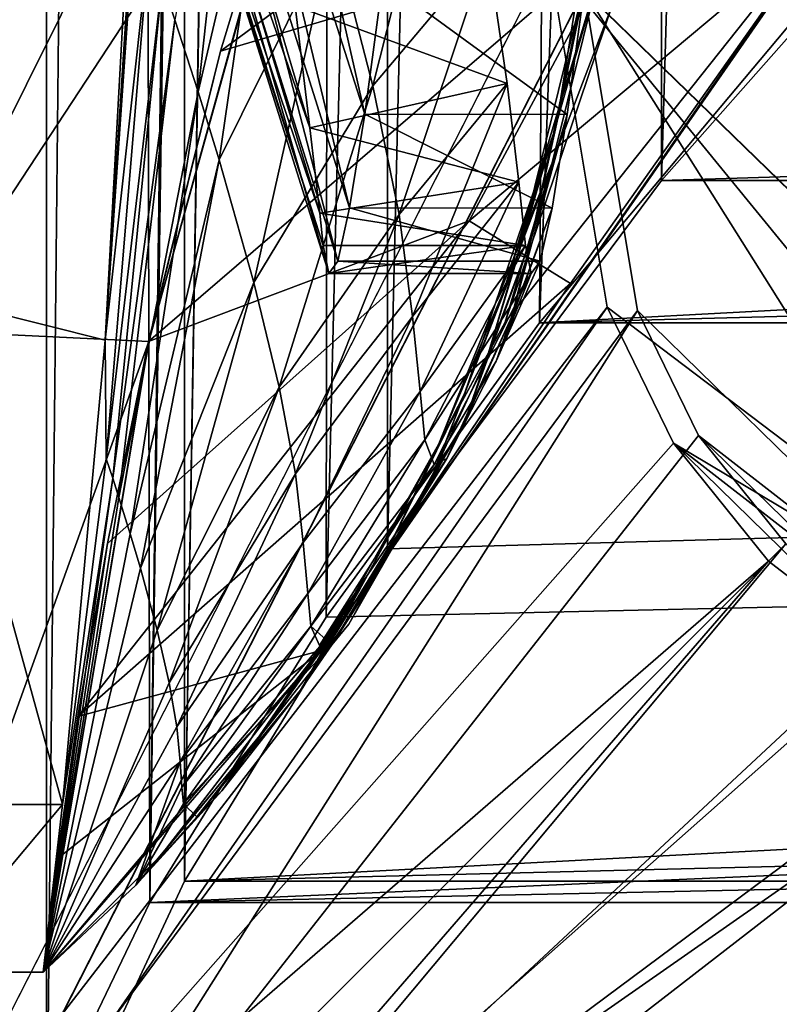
# Model space of a CAD drawing. Header units: metres. Extents: x 0 to 804, y -808 to 0.
# Tile 5 of 100: x 56 to 94, y -733 to -684. Entities that reach past the tile are written whole.
import ezdxf

# ---------------------------------------------------------------- set-up
doc = ezdxf.new("R2010")
doc.units = ezdxf.units.M

msp = doc.modelspace()

# ---------------------------------------------------------------- linework, layer by layer
at = {"layer": 'None'}
for points in [[(66.291557, -657.335022, 930.73468), (65.854553, -664.999939, 1020.091248), (73.388672, -688.633545, 1020.269592)], [(74.289925, -682.000366, 930.901062), (66.291557, -657.335022, 930.73468), (73.388672, -688.633545, 1020.269592)], [(65.854553, -664.999939, 1020.091248), (65.519867, -670.664612, 1109.598389), (72.642769, -693.263, 1109.766357)], [(73.388672, -688.633545, 1020.269592), (65.854553, -664.999939, 1020.091248), (72.642769, -693.263, 1109.766357)], [(86.201141, -679.639709, 570.591736), (66.258278, -685.513733, 486.434235), (94.491501, -664.702332, 556.889282)], [(66.258278, -685.513733, 486.434235), (71.20826, -669.260559, 456.211853), (94.491501, -664.702332, 556.889282)], [(65.156311, -687.536987, 1919.842773), (67.559372, -665.592224, 1920.179321), (64.006226, -683.967407, 1961.319336)], [(69.149338, -670.574341, 1878.729858), (67.559372, -665.592224, 1920.179321), (65.156311, -687.536987, 1919.842773)], [(51.506599, -699.317322, 216.067871), (51.506599, -668.63678, 221.861816), (71.249542, -669.260986, 221.746231)], [(62.718975, -699.854065, 215.989075), (51.506599, -699.317322, 216.067871), (71.249542, -669.260986, 221.746231)], [(71.249542, -669.260986, 221.746231), (71.20826, -669.260559, 456.211853), (62.718975, -699.854065, 215.989075)], [(71.20826, -669.260559, 456.211853), (66.258278, -685.513733, 486.434235), (62.718975, -699.854065, 215.989075)], [(69.950096, -683.283203, 1597.034546), (70.682999, -689.301147, 1512.182861), (64.723915, -669.175903, 1539.338135)], [(70.682999, -689.301147, 1512.182861), (64.926132, -672.849365, 1458.977417), (64.723915, -669.175903, 1539.338135)], [(66.188988, -690.890137, 1878.334717), (69.149338, -670.574341, 1878.729858), (65.156311, -687.536987, 1919.842773)], [(65.519867, -670.664612, 1109.598389), (65.287354, -674.325439, 1199.210083), (72.052055, -695.886475, 1199.345093)], [(72.642769, -693.263, 1109.766357), (65.519867, -670.664612, 1109.598389), (72.052055, -695.886475, 1199.345093)], [(71.81456, -679.560608, 1795.68811), (69.149338, -670.574341, 1878.729858), (66.188988, -690.890137, 1878.334717)], [(73.795296, -687.235046, 1712.47937), (77.609993, -672.126221, 1712.908936), (71.81456, -679.560608, 1795.68811)], [(79.456146, -680.499512, 1629.508667), (77.609993, -672.126221, 1712.908936), (73.795296, -687.235046, 1712.47937)], [(86.260422, -672.295776, 752.862183), (84.425972, -681.512573, 841.932068), (82.724144, -689.530396, 842.049744)], [(82.724144, -689.530396, 842.049744), (84.95533, -681.759521, 752.937744), (86.260422, -672.295776, 752.862183)], [(51.507267, -697.52417, 2043.465942), (61.825478, -676.803711, 2037.894043), (51.507263, -672.725037, 2038.709106)], [(70.682999, -689.301147, 1512.182861), (71.170624, -693.513428, 1427.220337), (64.926132, -672.849365, 1458.977417)], [(71.170624, -693.513428, 1427.220337), (65.131416, -675.625488, 1378.560059), (64.926132, -672.849365, 1458.977417)], [(85.344055, -673.379395, 841.818909), (82.897438, -688.973511, 931.164124), (84.425972, -681.512573, 841.932068)], [(85.344055, -673.379395, 841.818909), (84.288818, -682.011963, 931.034302), (82.897438, -688.973511, 931.164124)], [(65.287354, -674.325439, 1199.210083), (65.157547, -675.979553, 1288.879639), (71.617264, -696.50238, 1288.95874)], [(72.052055, -695.886475, 1199.345093), (65.287354, -674.325439, 1199.210083), (71.617264, -696.50238, 1288.95874)], [(65.157547, -675.979553, 1288.879639), (65.131416, -675.625488, 1378.560059), (71.339584, -695.110718, 1378.560059)], [(71.170624, -693.513428, 1427.220337), (71.339584, -695.110718, 1378.560059), (65.131416, -675.625488, 1378.560059)], [(71.617264, -696.50238, 1288.95874), (65.157547, -675.979553, 1288.879639), (71.339584, -695.110718, 1378.560059)], [(51.507267, -697.52417, 2043.465942), (60.557545, -699.792603, 2042.139038), (61.825478, -676.803711, 2037.894043)], [(62.020485, -677.211182, 2033.784424), (61.825478, -676.803711, 2037.894043), (60.557545, -699.792603, 2042.139038)], [(72.368164, -713.509155, 662.00946), (97.919785, -676.75293, 662.00946), (72.366722, -713.50824, 664.009583)], [(97.919785, -676.75293, 662.00946), (97.919785, -676.75293, 664.00946), (72.366722, -713.50824, 664.009583)], [(97.919785, -676.75293, 664.00946), (80.31913, -698.9104, 664.009521), (72.366722, -713.50824, 664.009583)], [(97.919785, -676.75293, 662.00946), (72.368164, -713.509155, 662.00946), (96.187439, -679.136963, 628.134583)], [(85.652084, -683.165222, 664.009521), (80.31913, -698.9104, 664.009521), (97.919785, -676.75293, 664.00946)], [(62.016655, -677.710327, 2028.604736), (62.020485, -677.211182, 2033.784424), (60.557545, -699.792603, 2042.139038)], [(62.014622, -677.958496, 2026.013428), (62.016655, -677.710327, 2028.604736), (60.557545, -699.792603, 2042.139038)], [(62.014225, -678.020508, 2025.366577), (62.014622, -677.958496, 2026.013428), (60.557545, -699.792603, 2042.139038)], [(62.014225, -678.020508, 2025.366577), (60.557545, -699.792603, 2042.139038), (62.015972, -678.085022, 2024.764648)], [(62.015972, -678.085022, 2024.764648), (60.557545, -699.792603, 2042.139038), (62.059231, -678.210266, 2023.470459)], [(62.059231, -678.210266, 2023.470459), (60.557545, -699.792603, 2042.139038), (62.737934, -680.1828, 2002.761963)], [(72.368164, -713.509155, 662.00946), (83.550583, -696.989441, 628.134583), (96.187439, -679.136963, 628.134583)], [(86.201141, -679.639709, 570.591736), (96.187439, -679.136963, 628.134583), (78.541405, -693.897522, 584.686646)], [(96.187439, -679.136963, 628.134583), (83.550583, -696.989441, 628.134583), (78.541405, -693.897522, 584.686646)], [(78.541405, -693.897522, 584.686646), (62.708679, -699.850952, 518.174377), (86.201141, -679.639709, 570.591736)], [(62.708679, -699.850952, 518.174377), (66.258278, -685.513733, 486.434235), (86.201141, -679.639709, 570.591736)], [(67.905533, -696.942688, 1795.231934), (71.81456, -679.560608, 1795.68811), (66.188988, -690.890137, 1878.334717)], [(73.795296, -687.235046, 1712.47937), (71.81456, -679.560608, 1795.68811), (67.905533, -696.942688, 1795.231934)], [(60.557545, -699.792603, 2042.139038), (60.617985, -705.645752, 2002.57312), (62.737934, -680.1828, 2002.761963)], [(62.737934, -680.1828, 2002.761963), (60.617985, -705.645752, 2002.57312), (63.386902, -682.101929, 1982.044922)], [(79.456146, -680.499512, 1629.508667), (80.421082, -687.123108, 1545.957153), (69.950096, -683.283203, 1597.034546)], [(75.094643, -693.589233, 1629.13269), (79.456146, -680.499512, 1629.508667), (73.795296, -687.235046, 1712.47937)], [(80.421082, -687.123108, 1545.957153), (79.456146, -680.499512, 1629.508667), (75.094643, -693.589233, 1629.13269)], [(84.425972, -681.512573, 841.932068), (80.90316, -695.804199, 931.297852), (82.724144, -689.530396, 842.049744)], [(84.425972, -681.512573, 841.932068), (82.897438, -688.973511, 931.164124), (80.90316, -695.804199, 931.297852)], [(60.617985, -705.645752, 2002.57312), (60.937241, -706.613708, 1981.803101), (63.386902, -682.101929, 1982.044922)], [(63.386902, -682.101929, 1982.044922), (60.937241, -706.613708, 1981.803101), (64.006218, -683.967468, 1961.319336)], [(63.386902, -682.101929, 1982.044922), (64.006218, -683.967468, 1961.319336), (64.006226, -683.967407, 1961.319336)], [(83.387657, -688.641785, 1020.397522), (74.289925, -682.000366, 930.901062), (73.388672, -688.633545, 1020.269592)], [(83.387657, -688.641785, 1020.397522), (84.288818, -682.011963, 931.034302), (74.289925, -682.000366, 930.901062)], [(80.255791, -697.354248, 842.170471), (84.95533, -681.759521, 752.937744), (82.724144, -689.530396, 842.049744)], [(82.654381, -691.031006, 753.015808), (84.95533, -681.759521, 752.937744), (80.255791, -697.354248, 842.170471)], [(84.288818, -682.011963, 931.034302), (81.649086, -694.678894, 1020.523682), (82.897438, -688.973511, 931.164124)], [(84.288818, -682.011963, 931.034302), (83.387657, -688.641785, 1020.397522), (81.649086, -694.678894, 1020.523682)], [(84.95533, -681.759521, 752.937744), (82.654381, -691.031006, 753.015808), (85.652084, -683.165222, 664.009521)], [(69.950096, -683.283203, 1597.034546), (80.421082, -687.123108, 1545.957153), (70.682999, -689.301147, 1512.182861)], [(85.652084, -683.165222, 664.009521), (82.654381, -691.031006, 753.015808), (80.31913, -698.9104, 664.009521)], [(60.937241, -706.613708, 1981.803101), (61.241158, -707.554871, 1961.030151), (64.006218, -683.967468, 1961.319336)], [(64.006218, -683.967468, 1961.319336), (61.241158, -707.554871, 1961.030151), (65.156303, -687.536987, 1919.842773)], [(64.006218, -683.967468, 1961.319336), (65.156311, -687.536987, 1919.842773), (64.006226, -683.967407, 1961.319336)], [(64.006218, -683.967468, 1961.319336), (65.156303, -687.536987, 1919.842773), (65.156311, -687.536987, 1919.842773)], [(62.718975, -699.854065, 215.989075), (66.258278, -685.513733, 486.434235), (62.708679, -699.850952, 518.174377)], [(69.163139, -702.115967, 1712.028076), (73.795296, -687.235046, 1712.47937), (67.905533, -696.942688, 1795.231934)], [(75.094643, -693.589233, 1629.13269), (73.795296, -687.235046, 1712.47937), (69.163139, -702.115967, 1712.028076)], [(80.421082, -687.123108, 1545.957153), (80.999519, -691.994019, 1462.295288), (70.682999, -689.301147, 1512.182861)], [(75.746536, -698.616211, 1545.678223), (80.421082, -687.123108, 1545.957153), (75.094643, -693.589233, 1629.13269)], [(80.999519, -691.994019, 1462.295288), (80.421082, -687.123108, 1545.957153), (75.746536, -698.616211, 1545.678223)], [(61.241158, -707.554871, 1961.030151), (61.80336, -709.356262, 1919.475708), (65.156303, -687.536987, 1919.842773)], [(65.156303, -687.536987, 1919.842773), (61.80336, -709.356262, 1919.475708), (66.18898, -690.890137, 1878.334717)], [(65.156303, -687.536987, 1919.842773), (66.188988, -690.890137, 1878.334717), (65.156311, -687.536987, 1919.842773)], [(65.156303, -687.536987, 1919.842773), (66.18898, -690.890137, 1878.334717), (66.188988, -690.890137, 1878.334717)], [(82.641617, -693.267517, 1109.869995), (73.388672, -688.633545, 1020.269592), (72.642769, -693.263, 1109.766357)], [(82.641617, -693.267517, 1109.869995), (83.387657, -688.641785, 1020.397522), (73.388672, -688.633545, 1020.269592)], [(83.387657, -688.641785, 1020.397522), (80.654968, -698.629456, 1109.976685), (81.649086, -694.678894, 1020.523682)], [(83.387657, -688.641785, 1020.397522), (82.641617, -693.267517, 1109.869995), (80.654968, -698.629456, 1109.976685)], [(70.682999, -689.301147, 1512.182861), (80.999519, -691.994019, 1462.295288), (71.170624, -693.513428, 1427.220337)], [(82.897438, -688.973511, 931.164124), (79.447113, -700.580688, 1020.652466), (80.90316, -695.804199, 931.297852)], [(82.897438, -688.973511, 931.164124), (81.649086, -694.678894, 1020.523682), (79.447113, -700.580688, 1020.652466)], [(82.724144, -689.530396, 842.049744), (80.90316, -695.804199, 931.297852), (78.321823, -702.447083, 931.434204)], [(78.321823, -702.447083, 931.434204), (80.255791, -697.354248, 842.170471), (82.724144, -689.530396, 842.049744)], [(61.80336, -709.356262, 1919.475708), (62.305378, -711.049316, 1877.910522), (66.18898, -690.890137, 1878.334717)], [(66.18898, -690.890137, 1878.334717), (62.305378, -711.049316, 1877.910522), (67.905533, -696.942688, 1795.231934)], [(66.18898, -690.890137, 1878.334717), (67.905533, -696.942688, 1795.231934), (67.905533, -696.942688, 1795.231934)], [(66.18898, -690.890137, 1878.334717), (67.905533, -696.942688, 1795.231934), (66.188988, -690.890137, 1878.334717)], [(82.654381, -691.031006, 753.015808), (77.045296, -704.908081, 842.293213), (80.31913, -698.9104, 664.009521)], [(77.045296, -704.908081, 842.293213), (82.654381, -691.031006, 753.015808), (80.255791, -697.354248, 842.170471)], [(80.999519, -691.994019, 1462.295288), (81.33918, -695.111023, 1378.55957), (71.170624, -693.513428, 1427.220337)], [(76.130936, -702.322021, 1462.145752), (80.999519, -691.994019, 1462.295288), (75.746536, -698.616211, 1545.678223)], [(81.33918, -695.111023, 1378.55957), (80.999519, -691.994019, 1462.295288), (76.130936, -702.322021, 1462.145752)], [(82.051483, -695.888, 1199.41333), (72.642769, -693.263, 1109.766357), (72.052055, -695.886475, 1199.345093)], [(82.051483, -695.888, 1199.41333), (82.641617, -693.267517, 1109.869995), (72.642769, -693.263, 1109.766357)], [(80.654968, -698.629456, 1109.976685), (82.641617, -693.267517, 1109.869995), (79.888916, -700.826416, 1199.489258)], [(79.888916, -700.826416, 1199.489258), (82.641617, -693.267517, 1109.869995), (82.051483, -695.888, 1199.41333)], [(69.969841, -706.401184, 1628.740845), (75.094643, -693.589233, 1629.13269), (69.163139, -702.115967, 1712.028076)], [(75.746536, -698.616211, 1545.678223), (75.094643, -693.589233, 1629.13269), (69.969841, -706.401184, 1628.740845)], [(71.170624, -693.513428, 1427.220337), (81.33918, -695.111023, 1378.55957), (71.339584, -695.110718, 1378.560059)], [(78.541405, -693.897522, 584.686646), (83.550583, -696.989441, 628.134583), (59.209564, -718.381775, 571.803955)], [(59.209564, -718.381775, 571.803955), (60.673328, -709.837158, 544.608948), (78.541405, -693.897522, 584.686646)], [(60.673328, -709.837158, 544.608948), (62.708679, -699.850952, 518.174377), (78.541405, -693.897522, 584.686646)], [(81.649086, -694.678894, 1020.523682), (78.310616, -703.859985, 1110.084473), (79.447113, -700.580688, 1020.652466)], [(81.649086, -694.678894, 1020.523682), (80.654968, -698.629456, 1109.976685), (78.310616, -703.859985, 1110.084473)], [(81.33918, -695.111023, 1378.55957), (71.617264, -696.50238, 1288.95874), (71.339584, -695.110718, 1378.560059)], [(81.33918, -695.111023, 1378.55957), (81.617775, -696.502625, 1288.989014), (71.617264, -696.50238, 1288.95874)], [(76.363876, -704.713806, 1378.55957), (81.33918, -695.111023, 1378.55957), (76.130936, -702.322021, 1462.145752)], [(81.617775, -696.502625, 1288.989014), (81.33918, -695.111023, 1378.55957), (76.363876, -704.713806, 1378.55957)], [(81.617775, -696.502625, 1288.989014), (72.052055, -695.886475, 1199.345093), (71.617264, -696.50238, 1288.95874)], [(81.617775, -696.502625, 1288.989014), (82.051483, -695.888, 1199.41333), (72.052055, -695.886475, 1199.345093)], [(80.90316, -695.804199, 931.297852), (76.795479, -706.306824, 1020.782837), (78.321823, -702.447083, 931.434204)], [(80.90316, -695.804199, 931.297852), (79.447113, -700.580688, 1020.652466), (76.795479, -706.306824, 1020.782837)], [(82.051483, -695.888, 1199.41333), (81.617775, -696.502625, 1288.989014), (79.888916, -700.826416, 1199.489258)], [(76.813705, -705.929016, 1289.066162), (81.617775, -696.502625, 1288.989014), (76.363876, -704.713806, 1378.55957)], [(81.617775, -696.502625, 1288.989014), (76.813705, -705.929016, 1289.066162), (79.888916, -700.826416, 1199.489258)], [(83.550583, -696.989441, 628.134583), (71.290985, -715.103149, 628.134583), (59.209564, -718.381775, 571.803955)], [(62.305378, -711.049316, 1877.910522), (63.132095, -714.106934, 1794.750732), (67.905533, -696.942688, 1795.231934)], [(67.905533, -696.942688, 1795.231934), (63.132095, -714.106934, 1794.750732), (69.163139, -702.115967, 1712.028076)], [(67.905533, -696.942688, 1795.231934), (69.163139, -702.115967, 1712.028076), (67.905533, -696.942688, 1795.231934)], [(67.905533, -696.942688, 1795.231934), (69.163139, -702.115967, 1712.028076), (69.163139, -702.115967, 1712.028076)], [(83.550583, -696.989441, 628.134583), (72.368164, -713.509155, 662.00946), (71.290985, -715.103149, 628.134583)], [(51.507271, -722.725037, 2045.060059), (58.451778, -722.72229, 2044.019775), (51.507267, -697.52417, 2043.465942)], [(58.451778, -722.72229, 2044.019775), (60.557545, -699.792603, 2042.139038), (51.507267, -697.52417, 2043.465942)], [(77.045296, -704.908081, 842.293213), (80.255791, -697.354248, 842.170471), (78.321823, -702.447083, 931.434204)], [(70.354164, -709.791565, 1545.388672), (75.746536, -698.616211, 1545.678223), (69.969841, -706.401184, 1628.740845)], [(76.130936, -702.322021, 1462.145752), (75.746536, -698.616211, 1545.678223), (70.354164, -709.791565, 1545.388672)], [(78.310616, -703.859985, 1110.084473), (80.654968, -698.629456, 1109.976685), (77.448082, -705.642517, 1199.565308)], [(77.448082, -705.642517, 1199.565308), (80.654968, -698.629456, 1109.976685), (79.888916, -700.826416, 1199.489258)], [(72.366722, -713.50824, 664.009583), (80.31913, -698.9104, 664.009521), (73.123955, -712.118591, 842.416748)], [(80.31913, -698.9104, 664.009521), (77.045288, -704.908081, 842.293213), (73.123955, -712.118591, 842.416748)], [(80.31913, -698.9104, 664.009521), (77.045296, -704.908081, 842.293213), (77.045288, -704.908081, 842.293213)], [(51.506599, -731.007568, 212.134567), (51.506599, -699.317322, 216.067871), (62.718975, -699.854065, 215.989075)], [(57.508137, -731.007629, 212.134567), (51.506599, -731.007568, 212.134567), (62.718975, -699.854065, 215.989075)], [(62.718975, -699.854065, 215.989075), (62.708679, -699.850952, 518.174377), (57.508137, -731.007629, 219.018539)], [(57.508137, -731.007629, 219.018539), (62.708679, -699.850952, 518.174377), (60.673328, -709.837158, 544.608948)], [(57.508137, -731.007629, 212.134567), (62.718975, -699.854065, 215.989075), (57.508137, -731.007629, 219.018539)], [(60.557545, -699.792603, 2042.139038), (58.451778, -722.72229, 2044.019775), (60.617985, -705.645752, 2002.57312)], [(79.447113, -700.580688, 1020.652466), (78.310616, -703.859985, 1110.084473), (76.795479, -706.306824, 1020.782837)], [(79.888916, -700.826416, 1199.489258), (76.813705, -705.929016, 1289.066162), (77.448082, -705.642517, 1199.565308)], [(63.132095, -714.106934, 1794.750732), (63.728008, -716.721985, 1711.556763), (69.163139, -702.115967, 1712.028076)], [(69.163139, -702.115967, 1712.028076), (63.728008, -716.721985, 1711.556763), (69.969833, -706.401184, 1628.740845)], [(69.163139, -702.115967, 1712.028076), (69.969833, -706.401184, 1628.740845), (69.969841, -706.401184, 1628.740845)], [(69.163139, -702.115967, 1712.028076), (69.969841, -706.401184, 1628.740845), (69.163139, -702.115967, 1712.028076)], [(70.575226, -712.296936, 1461.990601), (76.130936, -702.322021, 1462.145752), (70.354164, -709.791565, 1545.388672)], [(76.363876, -704.713806, 1378.55957), (76.130936, -702.322021, 1462.145752), (70.575226, -712.296936, 1461.990601)], [(78.321823, -702.447083, 931.434204), (76.795479, -706.306824, 1020.782837), (73.711357, -711.818481, 1020.913879)], [(73.711357, -711.818481, 1020.913879), (77.045296, -704.908081, 842.293213), (78.321823, -702.447083, 931.434204)], [(72.595505, -713.816406, 1110.301025), (78.310616, -703.859985, 1110.084473), (71.765732, -714.835815, 1199.715454)], [(71.765732, -714.835815, 1199.715454), (78.310616, -703.859985, 1110.084473), (77.448082, -705.642517, 1199.565308)], [(76.795479, -706.306824, 1020.782837), (78.310616, -703.859985, 1110.084473), (72.595505, -713.816406, 1110.301025)], [(73.123955, -712.118591, 842.416748), (77.045288, -704.908081, 842.293213), (70.215263, -717.07843, 1021.044678)], [(77.045288, -704.908081, 842.293213), (73.711357, -711.818481, 1020.913879), (70.215263, -717.07843, 1021.044678)], [(70.718719, -713.919312, 1378.55957), (76.363876, -704.713806, 1378.55957), (70.575226, -712.296936, 1461.990601)], [(76.813705, -705.929016, 1289.066162), (76.363876, -704.713806, 1378.55957), (70.718719, -713.919312, 1378.55957)], [(77.045296, -704.908081, 842.293213), (73.711357, -711.818481, 1020.913879), (77.045288, -704.908081, 842.293213)], [(77.045296, -704.908081, 842.293213), (73.711357, -711.818481, 1020.913879), (73.711357, -711.818481, 1020.913879)], [(58.451778, -722.72229, 2044.019775), (60.937241, -706.613708, 1981.803101), (60.617985, -705.645752, 2002.57312)], [(71.160866, -714.871826, 1289.139771), (76.813705, -705.929016, 1289.066162), (70.718719, -713.919312, 1378.55957)], [(76.813705, -705.929016, 1289.066162), (71.160866, -714.871826, 1289.139771), (77.448082, -705.642517, 1199.565308)], [(77.448082, -705.642517, 1199.565308), (71.160866, -714.871826, 1289.139771), (71.765732, -714.835815, 1199.715454)], [(63.728008, -716.721985, 1711.556763), (64.100212, -718.888916, 1628.334351), (69.969833, -706.401184, 1628.740845)], [(69.969833, -706.401184, 1628.740845), (64.100212, -718.888916, 1628.334351), (70.354164, -709.791565, 1545.388672)], [(69.969833, -706.401184, 1628.740845), (70.354164, -709.791565, 1545.388672), (69.969841, -706.401184, 1628.740845)], [(69.969833, -706.401184, 1628.740845), (70.354164, -709.791565, 1545.388672), (70.354164, -709.791565, 1545.388672)], [(76.795479, -706.306824, 1020.782837), (72.595505, -713.816406, 1110.301025), (73.711357, -711.818481, 1020.913879)], [(58.451778, -722.72229, 2044.019775), (57.507271, -731.007568, 2044.002075), (60.937241, -706.613708, 1981.803101)], [(57.507271, -731.007568, 2044.002075), (61.241158, -707.554871, 1961.030151), (60.937241, -706.613708, 1981.803101)], [(61.241158, -707.554871, 1961.030151), (57.507271, -731.007568, 2044.002075), (61.80336, -709.356262, 1919.475708)], [(57.507271, -731.007568, 2044.002075), (62.305378, -711.049316, 1877.910522), (61.80336, -709.356262, 1919.475708)], [(60.673328, -709.837158, 544.608948), (59.209564, -718.381775, 571.803955), (57.508137, -731.007629, 219.018539)], [(64.100212, -718.888916, 1628.334351), (64.266037, -720.603394, 1545.090088), (70.354164, -709.791565, 1545.388672)], [(70.354164, -709.791565, 1545.388672), (64.266037, -720.603394, 1545.090088), (70.575226, -712.296936, 1461.990601)], [(70.354164, -709.791565, 1545.388672), (70.575226, -712.296936, 1461.990601), (70.575226, -712.296936, 1461.990601)], [(70.354164, -709.791565, 1545.388672), (70.575226, -712.296936, 1461.990601), (70.354164, -709.791565, 1545.388672)], [(57.507271, -731.007568, 2044.002075), (63.132095, -714.106934, 1794.750732), (62.305378, -711.049316, 1877.910522)], [(70.215263, -717.07843, 1021.044678), (73.711357, -711.818481, 1020.913879), (71.765732, -714.835815, 1199.715454)], [(73.711357, -711.818481, 1020.913879), (72.595505, -713.816406, 1110.301025), (71.765732, -714.835815, 1199.715454)], [(73.711357, -711.818481, 1020.913879), (72.595505, -713.816406, 1110.301025), (73.711357, -711.818481, 1020.913879)], [(64.266037, -720.603394, 1545.090088), (64.357826, -721.873352, 1461.830444), (70.575226, -712.296936, 1461.990601)], [(70.575226, -712.296936, 1461.990601), (64.357826, -721.873352, 1461.830444), (70.718712, -713.919373, 1378.55957)], [(70.215263, -717.07843, 1021.044678), (66.330894, -722.051575, 1021.174438), (73.123955, -712.118591, 842.416748)], [(66.330894, -722.051575, 1021.174438), (68.529793, -718.915527, 842.539856), (73.123955, -712.118591, 842.416748)], [(73.123955, -712.118591, 842.416748), (68.529793, -718.915527, 842.539856), (72.366722, -713.50824, 664.009583)], [(70.575226, -712.296936, 1461.990601), (70.718719, -713.919312, 1378.55957), (70.575226, -712.296936, 1461.990601)], [(70.575226, -712.296936, 1461.990601), (70.718712, -713.919373, 1378.55957), (70.718719, -713.919312, 1378.55957)], [(72.366722, -713.50824, 664.009583), (63.307293, -725.232605, 842.661316), (57.507271, -731.007507, 664.00946)], [(72.366722, -713.50824, 664.009583), (57.507271, -731.007507, 664.00946), (72.368164, -713.509155, 662.00946)], [(57.507271, -731.007507, 664.00946), (57.507271, -731.007507, 662.00946), (72.368164, -713.509155, 662.00946)], [(72.368164, -713.509155, 662.00946), (57.507271, -731.007507, 662.00946), (71.290985, -715.103149, 628.134583)], [(68.529793, -718.915527, 842.539856), (63.307293, -725.232605, 842.661316), (72.366722, -713.50824, 664.009583)], [(63.728008, -716.721985, 1711.556763), (63.132095, -714.106934, 1794.750732), (57.507271, -731.007568, 2044.002075)], [(64.357826, -721.873352, 1461.830444), (64.425888, -722.695007, 1378.55957), (70.718712, -713.919373, 1378.55957)], [(70.718712, -713.919373, 1378.55957), (64.425888, -722.695007, 1378.55957), (71.765732, -714.835815, 1199.715454)], [(70.718712, -713.919373, 1378.55957), (71.160866, -714.871826, 1289.139771), (70.718719, -713.919312, 1378.55957)], [(70.718712, -713.919373, 1378.55957), (71.765732, -714.835815, 1199.715454), (71.160866, -714.871826, 1289.139771)], [(71.765732, -714.835815, 1199.715454), (72.595505, -713.816406, 1110.301025), (71.765732, -714.835815, 1199.715454)], [(71.290985, -715.103149, 628.134583), (57.507271, -731.007507, 662.00946), (57.507721, -731.007385, 628.134521)], [(71.290985, -715.103149, 628.134583), (57.507721, -731.007385, 628.134521), (58.19471, -725.41333, 599.667358)], [(59.209564, -718.381775, 571.803955), (71.290985, -715.103149, 628.134583), (58.19471, -725.41333, 599.667358)], [(64.425888, -722.695007, 1378.55957), (65.085396, -723.331787, 1199.861084), (71.765732, -714.835815, 1199.715454)], [(71.765732, -714.835815, 1199.715454), (65.085396, -723.331787, 1199.861084), (70.215263, -717.07843, 1021.044678)], [(71.160866, -714.871826, 1289.139771), (71.765732, -714.835815, 1199.715454), (71.765732, -714.835815, 1199.715454)], [(64.100212, -718.888916, 1628.334351), (63.728008, -716.721985, 1711.556763), (57.507271, -731.007568, 2044.002075)], [(65.085396, -723.331787, 1199.861084), (66.330894, -722.051575, 1021.174438), (70.215263, -717.07843, 1021.044678)], [(59.209564, -718.381775, 571.803955), (58.19471, -725.41333, 599.667358), (57.508137, -731.007629, 219.018539)], [(57.507271, -731.007568, 2044.002075), (64.266037, -720.603394, 1545.090088), (64.100212, -718.888916, 1628.334351)], [(63.307293, -725.232605, 842.661316), (68.529793, -718.915527, 842.539856), (62.084961, -726.704773, 1021.302368)], [(68.529793, -718.915527, 842.539856), (66.330894, -722.051575, 1021.174438), (62.084961, -726.704773, 1021.302368)], [(62.084961, -726.704773, 1021.302368), (64.266037, -720.603394, 1545.090088), (57.507271, -731.007568, 2044.002075)], [(64.357826, -721.873352, 1461.830444), (64.266037, -720.603394, 1545.090088), (62.084961, -726.704773, 1021.302368)], [(62.084961, -726.704773, 1021.302368), (64.425888, -722.695007, 1378.55957), (64.357826, -721.873352, 1461.830444)], [(66.330894, -722.051575, 1021.174438), (65.085396, -723.331787, 1199.861084), (62.084961, -726.704773, 1021.302368)], [(57.507271, -731.007568, 2044.002075), (58.451778, -722.72229, 2044.019775), (51.507271, -731.007568, 2045.060059)], [(58.451778, -722.72229, 2044.019775), (51.507271, -722.725037, 2045.060059), (51.507271, -731.007568, 2045.060059)], [(65.085396, -723.331787, 1199.861084), (64.425888, -722.695007, 1378.55957), (62.084961, -726.704773, 1021.302368)], [(63.307293, -725.232605, 842.661316), (62.084961, -726.704773, 1021.302368), (57.507271, -731.007507, 664.00946)], [(57.508137, -731.007629, 219.018539), (58.19471, -725.41333, 599.667358), (57.507721, -731.007385, 628.134521)], [(57.507271, -731.007507, 664.00946), (62.084961, -726.704773, 1021.302368), (57.507271, -731.007568, 2044.002075)], [(51.506599, -731.007568, 212.134567), (57.508137, -731.007629, 212.134567), (51.507271, -731.007568, 216.834717)], [(57.508137, -731.007629, 219.018539), (57.507721, -731.007385, 628.134521), (51.507271, -731.007568, 216.834717)], [(57.507721, -731.007385, 628.134521), (57.507271, -731.007507, 662.00946), (51.507271, -731.007568, 216.834717)], [(51.507271, -731.007568, 216.834717), (57.507271, -731.007507, 662.00946), (57.507271, -731.007507, 664.00946)], [(57.507271, -731.007568, 2044.002075), (51.507271, -731.007568, 2045.060059), (57.507271, -731.007507, 664.00946)], [(51.507271, -731.007568, 2045.060059), (51.507271, -731.007568, 216.834717), (57.507271, -731.007507, 664.00946)], [(57.508137, -731.007629, 212.134567), (57.508137, -731.007629, 219.018539), (51.507271, -731.007568, 216.834717)]]:
    msp.add_3dface(points, dxfattribs=at)
at = {"layer": 'None012311'}
for points in [[(78.546486, -118.575203, 117.953323), (52.504356, -59.607479, 163.059708), (52.504345, -744.686096, 163.059708)], [(50.772308, -61.568432, 160.059708), (76.834984, -120.582596, 114.917824), (50.772308, -742.989197, 160.059708)], [(84.22982, -682.522278, 108.109589), (78.546486, -118.575203, 117.953323), (52.504345, -744.686096, 163.059708)], [(76.834984, -120.582596, 114.917824), (82.481255, -680.857727, 105.138191), (50.772308, -742.989197, 160.059708)], [(335.843445, -657.893982, 105.539024), (123.969986, -721.144897, 104.434975), (82.481255, -680.857727, 105.138191)], [(84.22982, -682.522278, 108.109589), (122.238647, -719.43042, 107.465355), (337.947601, -658.335693, 108.531769)], [(50.772308, -742.989197, 160.059708), (82.481255, -680.857727, 105.138191), (85.365654, -698.170349, 104.835991)], [(123.969986, -721.144897, 104.434975), (114.904655, -720.526489, 104.44577), (82.481255, -680.857727, 105.138191)], [(82.481255, -680.857727, 105.138191), (114.904655, -720.526489, 104.44577), (85.365654, -698.170349, 104.835991)], [(84.22982, -682.522278, 108.109589), (52.504345, -744.686096, 163.059708), (86.868279, -698.334045, 107.833595)], [(86.868279, -698.334045, 107.833595), (105.895149, -716.931885, 107.508965), (84.22982, -682.522278, 108.109589)], [(105.895149, -716.931885, 107.508965), (122.238647, -719.43042, 107.465355), (84.22982, -682.522278, 108.109589)], [(51.337784, -747.078125, 160.059708), (50.772308, -742.989197, 160.059708), (85.365654, -698.170349, 104.835991)], [(51.337784, -747.078125, 160.059708), (85.365654, -698.170349, 104.835991), (88.643501, -704.88562, 104.718781)], [(114.904655, -720.526489, 104.44577), (88.643501, -704.88562, 104.718781), (85.365654, -698.170349, 104.835991)], [(52.504345, -744.686096, 163.059708), (54.283852, -749.748352, 163.059708), (86.868279, -698.334045, 107.833595)], [(54.283852, -749.748352, 163.059708), (89.880508, -704.502502, 107.725922), (86.868279, -698.334045, 107.833595)], [(86.868279, -698.334045, 107.833595), (89.880508, -704.502502, 107.725922), (105.895149, -716.931885, 107.508965)], [(94.187965, -709.843323, 107.632698), (89.880508, -704.502502, 107.725922), (54.283852, -749.748352, 163.059708)], [(89.880508, -704.502502, 107.725922), (99.648148, -714.033386, 107.559563), (105.895149, -716.931885, 107.508965)], [(89.880508, -704.502502, 107.725922), (94.187965, -709.843323, 107.632698), (99.648148, -714.033386, 107.559563)], [(93.331833, -710.69989, 104.617287), (51.337784, -747.078125, 160.059708), (88.643501, -704.88562, 104.718781)], [(114.904655, -720.526489, 104.44577), (106.073952, -718.413147, 104.482658), (88.643501, -704.88562, 104.718781)], [(106.073952, -718.413147, 104.482658), (99.274757, -715.25946, 104.537704), (88.643501, -704.88562, 104.718781)], [(88.643501, -704.88562, 104.718781), (99.274757, -715.25946, 104.537704), (93.331833, -710.69989, 104.617287)], [(59.346073, -751.527832, 163.059708), (94.187965, -709.843323, 107.632698), (54.283852, -749.748352, 163.059708)], [(59.346073, -751.527832, 163.059708), (99.648148, -714.033386, 107.559563), (94.187965, -709.843323, 107.632698)], [(53.416298, -750.615662, 160.059708), (51.337784, -747.078125, 160.059708), (93.331833, -710.69989, 104.617287)], [(56.953613, -752.694397, 160.059708), (53.416298, -750.615662, 160.059708), (93.331833, -710.69989, 104.617287)], [(93.331833, -710.69989, 104.617287), (99.274757, -715.25946, 104.537704), (56.953613, -752.694397, 160.059708)], [(105.895149, -716.931885, 107.508965), (99.648148, -714.033386, 107.559563), (59.346073, -751.527832, 163.059708)], [(99.274757, -715.25946, 104.537704), (106.073952, -718.413147, 104.482658), (56.953613, -752.694397, 160.059708)], [(122.238647, -719.43042, 107.465355), (105.895149, -716.931885, 107.508965), (59.346073, -751.527832, 163.059708)], [(56.953613, -752.694397, 160.059708), (106.073952, -718.413147, 104.482658), (61.042992, -753.259888, 160.059708)], [(106.073952, -718.413147, 104.482658), (114.904655, -720.526489, 104.44577), (61.042992, -753.259888, 160.059708)], [(322.483765, -735.750671, 135.73291), (122.238647, -719.43042, 107.465355), (59.346073, -751.527832, 163.059708)], [(61.042992, -753.259888, 160.059708), (114.904655, -720.526489, 104.44577), (123.969986, -721.144897, 104.434975)], [(61.042992, -753.259888, 160.059708), (123.969986, -721.144897, 104.434975), (322.483765, -737.202393, 132.24733)]]:
    msp.add_3dface(points, dxfattribs=at)
at = {"layer": 'None012312'}
for points in [[(54.016331, -750.016052, 2062.424072), (53.847458, -53.847206, 2061.823975), (57.672894, -57.672642, 2075.415527)], [(61.669197, -81.4142, 2094.728027), (54.775116, -54.774864, 2076.154541), (54.775116, -744.18219, 2076.154541)], [(57.672894, -741.070984, 2075.415527), (54.016331, -750.016052, 2062.424072), (57.672894, -57.672642, 2075.415527)], [(57.672894, -741.070984, 2075.415527), (57.672894, -57.672642, 2075.415527), (64.421242, -84.938629, 2093.59082)], [(62.762112, -727.559082, 2097.012207), (61.669197, -81.4142, 2094.728027), (54.775116, -744.18219, 2076.154541)], [(70.80912, -105.854668, 2111.02002), (61.669197, -81.4142, 2094.728027), (62.762112, -727.559082, 2097.012207)], [(64.490143, -726.510559, 2093.738037), (57.672894, -741.070984, 2075.415527), (64.421242, -84.938629, 2093.59082)], [(64.490143, -726.510559, 2093.738037), (64.421242, -84.938629, 2093.59082), (74.374367, -111.085007, 2111.02002)], [(72.002686, -108.50338, 2112.785645), (70.80912, -105.854668, 2111.02002), (62.762112, -727.559082, 2097.012207)], [(72.002686, -108.50338, 2112.785645), (62.762112, -727.559082, 2097.012207), (71.482285, -713.465515, 2112.023682)], [(85.651848, -133.437515, 2129.406738), (72.002686, -108.50338, 2112.785645), (71.482285, -713.465515, 2112.023682)], [(74.513, -111.387764, 2111.221924), (64.490143, -726.510559, 2093.738037), (74.374367, -111.085007, 2111.02002)], [(74.516472, -710.105225, 2111.226807), (64.490143, -726.510559, 2093.738037), (74.513, -111.387764, 2111.221924)], [(87.85331, -135.757248, 2127.466553), (74.516472, -710.105225, 2111.226807), (74.513, -111.387764, 2111.221924)], [(85.651848, -133.437515, 2129.406738), (71.482285, -713.465515, 2112.023682), (82.025421, -698.932068, 2125.520996)], [(102.280708, -155.085602, 2143.837158), (85.651848, -133.437515, 2129.406738), (82.025421, -698.932068, 2125.520996)], [(88.046135, -691.900879, 2127.664307), (74.516472, -710.105225, 2111.226807), (87.85331, -135.757248, 2127.466553)], [(104.10688, -156.916733, 2141.571289), (88.046135, -691.900879, 2127.664307), (87.85331, -135.757248, 2127.466553)], [(102.280708, -155.085602, 2143.837158), (82.025421, -698.932068, 2125.520996), (95.76886, -682.554504, 2138.76123)], [(104.085083, -673.795959, 2141.555664), (88.046135, -691.900879, 2127.664307), (104.10688, -156.916733, 2141.571289)], [(708.263794, -682.554504, 2138.76123), (692.430969, -666.464539, 2150.061035), (82.025421, -698.932068, 2125.520996)], [(82.025421, -698.932068, 2125.520996), (692.430969, -666.464539, 2150.061035), (95.76886, -682.554504, 2138.76123)], [(88.046135, -691.900879, 2127.664307), (699.947571, -673.795959, 2141.555664), (715.986511, -691.900879, 2127.664307)], [(88.046135, -691.900879, 2127.664307), (104.085083, -673.795959, 2141.555664), (699.947571, -673.795959, 2141.555664)], [(722.007263, -698.932068, 2125.520996), (708.263794, -682.554504, 2138.76123), (82.025421, -698.932068, 2125.520996)], [(74.516472, -710.105225, 2111.226807), (715.986511, -691.900879, 2127.664307), (64.490143, -726.510559, 2093.738037)], [(715.986511, -691.900879, 2127.664307), (729.516174, -710.105225, 2111.226807), (64.490143, -726.510559, 2093.738037)], [(74.516472, -710.105225, 2111.226807), (88.046135, -691.900879, 2127.664307), (715.986511, -691.900879, 2127.664307)], [(732.550354, -713.465515, 2112.023682), (722.007263, -698.932068, 2125.520996), (62.762112, -727.559082, 2097.012207)], [(62.762112, -727.559082, 2097.012207), (722.007263, -698.932068, 2125.520996), (71.482285, -713.465515, 2112.023682)], [(722.007263, -698.932068, 2125.520996), (82.025421, -698.932068, 2125.520996), (71.482285, -713.465515, 2112.023682)], [(64.490143, -726.510559, 2093.738037), (729.516174, -710.105225, 2111.226807), (739.542542, -726.510559, 2093.738037)], [(741.270569, -727.559082, 2097.012207), (732.550354, -713.465515, 2112.023682), (62.762112, -727.559082, 2097.012207)], [(746.359741, -741.070984, 2075.415527), (54.016331, -750.016052, 2062.424072), (739.542542, -726.510559, 2093.738037)], [(54.016331, -750.016052, 2062.424072), (57.672894, -741.070984, 2075.415527), (739.542542, -726.510559, 2093.738037)], [(739.542542, -726.510559, 2093.738037), (57.672894, -741.070984, 2075.415527), (64.490143, -726.510559, 2093.738037)], [(749.257568, -744.18219, 2076.154541), (741.270569, -727.559082, 2097.012207), (51.714352, -751.684326, 2065.280029)], [(51.714352, -751.684326, 2065.280029), (741.270569, -727.559082, 2097.012207), (54.775116, -744.18219, 2076.154541)], [(741.270569, -727.559082, 2097.012207), (62.762112, -727.559082, 2097.012207), (54.775116, -744.18219, 2076.154541)]]:
    msp.add_3dface(points, dxfattribs=at)

doc.saveas('drawing.dxf')
